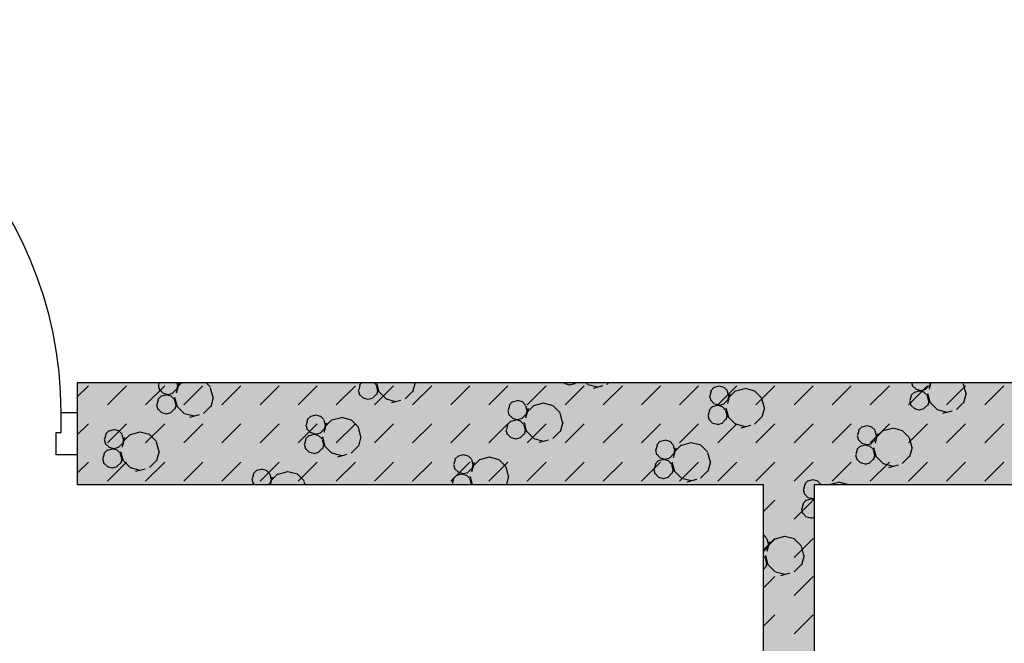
# Model space of a CAD drawing. Header units: millimetres. Extents: x 226749 to 325316, y -44191 to 40236.
# Tile 27 of 164: x 270028 to 272346, y -31873 to -30406. Entities that reach past the tile are written whole.
import ezdxf

# ---------------------------------------------------------------- set-up
doc = ezdxf.new("R2010")
doc.units = ezdxf.units.MM
doc.header["$LTSCALE"] = 100

msp = doc.modelspace()

# ---------------------------------------------------------------- hatches: boundary and pattern name
h = msp.add_hatch()
h.set_pattern_fill('DASH', color=256, scale=20, angle=45)
h.set_pattern_definition([(45, (312278.43, 34080), (0, 89.80256), [63.5, -63.5])])
h.paths.add_polyline_path([(272558.43, -35580), (272558.43, -38580), (271928.43, -38580), (271928.43, -38820), (273278.43, -38820), (273278.43, -38580), (272798.43, -38580), (272798.43, -35580), (275398.43, -35580), (275398.43, -38580), (274978.43, -38580), (274978.43, -38820), (276578.43, -38820), (276578.43, -38580), (275638.43, -38580), (275638.43, -35580), (278398.43, -35580), (278398.43, -38580), (277878.43, -38580), (277878.43, -38820), (278638.43, -38820), (278638.43, -34470), (278398.43, -34470), (278398.43, -35340), (274733.43, -35340), (274733.43, -31500), (274883.43, -31500), (274883.43, -31260), (274383.43, -31260), (274383.43, -31500), (274613.43, -31500), (274613.43, -33000), (274513.43, -33000), (274513.43, -33120), (274613.43, -33120), (274613.43, -35340), (273313.43, -35340), (273313.43, -35265), (273193.43, -35265), (273193.43, -35340), (271898.43, -35340), (271898.43, -34290), (273193.43, -34290), (273193.43, -34365), (273313.43, -34365), (273313.43, -34095), (273193.43, -34095), (273193.43, -34170), (271898.43, -34170), (271898.43, -33120), (273193.43, -33120), (273193.43, -33195), (273313.43, -33195), (273313.43, -33120), (273508.43, -33120), (273508.43, -33000), (271898.43, -33000), (271898.43, -31500), (273383.43, -31500), (273383.43, -31260), (270163.43, -31260), (270163.43, -31500), (271778.43, -31500), (271778.43, -33000), (270208.43, -33000), (270208.43, -33120), (271778.43, -33120), (271778.43, -34170), (270358.43, -34170), (270358.43, -34365), (270478.43, -34365), (270478.43, -34290), (271778.43, -34290), (271778.43, -35340), (270478.43, -35340), (270478.43, -35265), (270358.43, -35265), (270358.43, -35340), (269058.43, -35340), (269058.43, -33120), (269208.43, -33120), (269208.43, -33000), (269058.43, -33000), (269058.43, -31500), (269163.43, -31500), (269163.43, -31260), (264078.43, -31260), (264078.43, -38820), (265978.43, -38820), (265978.43, -38580), (264318.43, -38580), (264318.43, -31500), (268818.43, -31500), (268818.43, -38580), (268478.43, -38580), (268478.43, -38820), (270628.43, -38820), (270628.43, -38580), (269058.43, -38580), (269058.43, -35580)])
h.paths.add_polyline_path([(278398.43, -31500), (278398.43, -32370), (278638.43, -32370), (278638.43, -31260), (278283.43, -31260), (278283.43, -31500)])
h = msp.add_hatch()
h.set_pattern_fill('BET_KOM', color=256, scale=15, angle=135, pattern_type=2)
h.set_pattern_definition([(135, (-1982200.04, 658671.7), (-127.27922, -127.27922), [23.2935, -288.4755]), (165, (-1982216.51, 658688.18), (-127.279202, -127.27915), [23.2935, -336.7065]), (195, (-1982239.01, 658694.205), (-127.2791504, -127.2792018), [23.2935, -600.2445]), (225, (-1982261.5, 658688.18), (220.453974, -220.453974), [23.2935, -156.7065]), (285, (-1982200.04, 658671.7), (127.27915, 127.279202), [23.2935, -336.7065]), (255, (-1982194.01, 658649.2), (127.2792018, 127.2791504), [23.2935, -600.2445]), (225, (-1982200.04, 658626.7), (220.453974, -220.453974), [23.2935, -156.7065]), (195, (-1982216.51, 658610.235), (127.2791504, 127.2792018), [23.2935, -600.243]), (255, (-1982277.98, 658671.7), (127.2792018, 127.2791504), [23.2935, -600.243]), (165, (-1982239.01, 658604.2), (127.279202, 127.27915), [23.2935, -336.7065]), (285, (-1982284.01, 658649.2), (-127.27915, -127.279202), [23.2935, -336.7065]), (135, (-1982261.51, 658610.23), (-127.27922, -127.27922), [23.2935, -288.4755]), (135, (-1982280.7, 658688.74), (-127.27922, -127.27922), [11.6475, -300.1215]), (165, (-1982288.94, 658696.97), (-127.279202, -127.27915), [11.6475, -348.3525]), (285, (-1982280.7, 658688.74), (127.27915, 127.279202), [11.6475, -348.3525]), (195, (-1982300.19, 658699.99), (-127.2791504, -127.2792018), [11.6475, -611.8905]), (255, (-1982277.69, 658677.49), (127.2792018, 127.2791504), [11.6475, -611.8905]), (225, (-1982311.44, 658696.97), (220.453974, -220.453974), [11.6475, -168.3525]), (225, (-1982280.7, 658666.24), (220.453974, -220.453974), [11.6475, -168.3525]), (255, (-1982319.675, 658688.74), (127.2792018, 127.2791504), [11.6475, -611.8905]), (195, (-1982288.94, 658658), (127.2791504, 127.2792018), [11.6475, -611.8905]), (285, (-1982322.69, 658677.49), (-127.27915, -127.279202), [11.6475, -348.3525]), (165, (-1982300.19, 658654.99), (127.279202, 127.27915), [11.6475, -348.3525]), (135, (-1982311.44, 658658), (-127.27922, -127.27922), [11.6475, -300.1215]), (135, (-1982284.69, 658643.23), (-127.27922, -127.27922), [11.6475, -300.1215]), (135, (-1982315.42, 658612.5), (-127.27922, -127.27922), [11.6475, -300.1215]), (165, (-1982292.92, 658651.47), (-127.279202, -127.27915), [11.6475, -348.3525]), (195, (-1982304.17, 658654.48), (-127.2791504, -127.2792018), [11.6475, -611.8905]), (225, (-1982315.42, 658651.47), (220.453974, -220.453974), [11.6475, -168.3525]), (225, (-1982284.7, 658620.73), (220.453974, -220.453974), [11.6475, -168.3525]), (255, (-1982323.66, 658643.23), (127.2792018, 127.2791504), [11.6475, -611.8905]), (285, (-1982326.67, 658631.98), (-127.27915, -127.279202), [11.6475, -348.3525]), (285, (-1982284.69, 658643.23), (127.27915, 127.279202), [11.6475, -348.3525]), (255, (-1982281.67, 658631.98), (127.2792018, 127.2791504), [11.6475, -611.8905]), (195, (-1982292.92, 658612.495), (127.2791504, 127.2792018), [11.6475, -611.8905]), (165, (-1982304.17, 658609.48), (127.279202, 127.27915), [11.6475, -348.3525])])
h.paths.add_polyline_path([(269058.43, -35340), (269058.43, -33120), (269208.43, -33120), (269208.43, -33000), (269058.43, -33000), (269058.43, -31500), (269163.43, -31500), (269163.43, -31260), (264078.43, -31260), (264078.43, -38820), (265978.43, -38820), (265978.43, -38580), (264318.43, -38580), (264318.43, -31500), (268818.43, -31500), (268818.43, -38580), (268478.43, -38580), (268478.43, -38820), (270628.43, -38820), (270628.43, -38580), (269058.43, -38580), (269058.43, -35580), (272558.43, -35580), (272558.43, -38580), (271928.43, -38580), (271928.43, -38820), (273278.43, -38820), (273278.43, -38580), (272798.43, -38580), (272798.43, -35580), (275398.43, -35580), (275398.43, -38580), (274978.43, -38580), (274978.43, -38820), (276578.43, -38820), (276578.43, -38580), (275638.43, -38580), (275638.43, -35580), (278398.43, -35580), (278398.43, -38580), (277878.43, -38580), (277878.43, -38820), (278638.43, -38820), (278638.43, -34470), (278398.43, -34470), (278398.43, -35340), (274733.43, -35340), (274733.43, -31500), (274883.43, -31500), (274883.43, -31260), (274383.43, -31260), (274383.43, -31500), (274613.43, -31500), (274613.43, -33000), (274513.43, -33000), (274513.43, -33120), (274613.43, -33120), (274613.43, -35340), (273313.43, -35340), (273313.43, -35265), (273193.43, -35265), (273193.43, -35340), (271898.43, -35340), (271898.43, -34290), (273193.43, -34290), (273193.43, -34365), (273313.43, -34365), (273313.43, -34095), (273193.43, -34095), (273193.43, -34170), (271898.43, -34170), (271898.43, -33120), (273193.43, -33120), (273193.43, -33195), (273313.43, -33195), (273313.43, -33120), (273508.43, -33120), (273508.43, -33000), (271898.43, -33000), (271898.43, -31500), (273383.43, -31500), (273383.43, -31260), (270163.43, -31260), (270163.43, -31500), (271778.43, -31500), (271778.43, -33000), (270208.43, -33000), (270208.43, -33120), (271778.43, -33120), (271778.43, -34170), (270358.43, -34170), (270358.43, -34365), (270478.43, -34365), (270478.43, -34290), (271778.43, -34290), (271778.43, -35340), (270478.43, -35340), (270478.43, -35265), (270358.43, -35265), (270358.43, -35340)])
h.paths.add_polyline_path([(278638.43, -31260), (278283.43, -31260), (278283.43, -31500), (278398.43, -31500), (278398.43, -32370), (278638.43, -32370)])

# ---------------------------------------------------------------- linework, layer by layer
for p, q in [((270163.43, -31260), (273383.43, -31260)), ((270163.43, -31260), (270163.43, -31500)), ((270163.43, -31260), (273383.43, -31260)), ((270163.43, -31260), (270163.43, -31500)), ((270163.43, -31293.41), (270189.64, -31267.21)), ((270234.54, -31312.11), (270279.44, -31267.21)), ((270324.34, -31312.11), (270369.24, -31267.21)), ((270354.05, -31266.13), (270357.07, -31277.38)), ((270356.53, -31260), (270354.96, -31265.85)), ((270402.26, -31261.96), (270396.23, -31284.46)), ((270399.97, -31265.85), (270396.95, -31277.1)), ((270397.41, -31260), (270399.05, -31266.13)), ((270409.96, -31260), (270398.98, -31270.98)), ((270414.14, -31312.11), (270459.05, -31267.21)), ((270476.92, -31270.98), (270465.93, -31260)), ((270476.7, -31271.91), (270482.73, -31294.41)), ((270503.95, -31312.11), (270548.85, -31267.21)), ((270593.75, -31312.11), (270638.65, -31267.21)), ((270683.55, -31312.11), (270728.45, -31267.21)), ((270773.36, -31312.11), (270818.26, -31267.21)), ((270829.01, -31266), (270826, -31277.25)), ((270833.67, -31260), (270828.31, -31265.35)), ((270867.29, -31265.35), (270861.93, -31260)), ((270863.16, -31312.11), (270908.06, -31267.21)), ((270867.07, -31266.28), (270870.09, -31277.53)), ((270867.75, -31260.3), (270873.77, -31282.8)), ((270958.65, -31260.03), (270952.63, -31282.53)), ((270952.96, -31312.11), (270997.86, -31267.21)), ((270957.66, -31260), (270957.74, -31260.3)), ((271042.76, -31312.11), (271087.66, -31267.21)), ((271132.57, -31312.11), (271177.47, -31267.21)), ((271222.37, -31312.11), (271267.27, -31267.21)), ((271311.56, -31261.98), (271309.58, -31260)), ((271312.17, -31312.11), (271357.07, -31267.21)), ((271323.51, -31265.65), (271312.26, -31262.63)), ((271333.85, -31262.91), (271322.6, -31265.93)), ((271336.05, -31260), (271334.06, -31261.98)), ((271365.47, -31264.24), (271361.23, -31260)), ((271388.67, -31270.92), (271366.17, -31264.89)), ((271400.58, -31267.76), (271378.08, -31273.79)), ((271401.97, -31312.11), (271446.87, -31267.21)), ((271414.72, -31260), (271410.47, -31264.24)), ((271491.78, -31312.11), (271536.68, -31267.21)), ((271581.58, -31312.11), (271626.48, -31267.21)), ((271663.28, -31270.68), (271655.04, -31278.92)), ((271674.31, -31268.59), (271663.06, -31271.61)), ((271671.38, -31312.11), (271716.28, -31267.21)), ((271686.47, -31271.33), (271675.22, -31268.32)), ((271694.01, -31278.92), (271685.78, -31270.68)), ((271761.18, -31312.11), (271806.08, -31267.21)), ((271850.99, -31312.11), (271895.89, -31267.21)), ((271940.79, -31312.11), (271985.69, -31267.21)), ((272030.59, -31312.11), (272075.49, -31267.21)), ((272120.39, -31312.11), (272165.29, -31267.21)), ((272127.63, -31260), (272129.84, -31268.24)), ((272138.29, -31275.55), (272130.05, -31267.31)), ((272169.02, -31267.31), (272160.79, -31275.55)), ((272173.11, -31260), (272169, -31275.32)), ((272171.85, -31260), (272169.72, -31267.96)), ((272173.59, -31260), (272171.75, -31261.84)), ((272210.2, -31312.11), (272255.1, -31267.21)), ((272249.69, -31261.84), (272247.84, -31260)), ((272249.47, -31262.77), (272255.5, -31285.27)), ((272300, -31312.11), (272344.9, -31267.21)), ((270361.54, -31291.22), (270353.3, -31299.46)), ((270365.52, -31284.69), (270357.28, -31276.45)), ((270372.57, -31289.13), (270361.32, -31292.15)), ((270377.46, -31288.35), (270366.21, -31285.34)), ((270384.73, -31291.87), (270373.48, -31288.86)), ((270387.81, -31285.61), (270376.55, -31288.63)), ((270392.27, -31299.46), (270384.04, -31291.22)), ((270396.25, -31276.45), (270388.02, -31284.69)), ((270392.73, -31294.41), (270398.76, -31316.91)), ((270483.64, -31294.13), (270477.61, -31316.63)), ((270825.09, -31277.53), (270828.1, -31288.78)), ((270836.55, -31296.09), (270828.31, -31287.85)), ((270867.28, -31287.85), (270859.05, -31296.09)), ((270871, -31277.25), (270867.98, -31288.5)), ((270890.46, -31298.35), (270873.99, -31281.88)), ((270951.93, -31281.88), (270935.46, -31298.35)), ((271651.81, -31291.1), (271654.83, -31302.35)), ((271655.74, -31279.56), (271652.72, -31290.82)), ((271693.8, -31279.84), (271696.81, -31291.09)), ((271700.02, -31286.92), (271693.99, -31309.42)), ((271697.72, -31290.82), (271694.71, -31302.07)), ((271713.2, -31279.48), (271696.73, -31295.95)), ((271735.49, -31274.38), (271712.99, -31280.4)), ((271758.9, -31280.13), (271736.4, -31274.1)), ((271774.67, -31295.95), (271758.2, -31279.48)), ((272126.77, -31290.97), (272123.75, -31302.22)), ((272134.31, -31282.08), (272126.07, -31290.32)), ((272145.34, -31280), (272134.09, -31283.01)), ((272150.24, -31279.21), (272138.98, -31276.2)), ((272157.5, -31282.73), (272146.25, -31279.72)), ((272160.58, -31276.48), (272149.32, -31279.49)), ((272165.04, -31290.32), (272156.81, -31282.08)), ((272164.83, -31291.25), (272167.84, -31302.5)), ((272165.5, -31285.27), (272171.53, -31307.77)), ((272256.41, -31284.99), (272250.38, -31307.49)), ((270350.07, -31311.63), (270353.09, -31322.88)), ((270354, -31300.11), (270350.98, -31311.36)), ((270392.06, -31300.38), (270395.07, -31311.64)), ((270395.98, -31311.36), (270392.97, -31322.61)), ((270415.45, -31332.45), (270398.98, -31315.98)), ((270476.92, -31315.98), (270460.45, -31332.45)), ((270848.5, -31299.75), (270837.25, -31296.74)), ((270858.84, -31297.02), (270847.59, -31300.03)), ((270913.66, -31305.03), (270891.16, -31299)), ((270925.57, -31301.87), (270903.07, -31307.9)), ((271180.72, -31313.67), (271177.71, -31324.92)), ((271188.26, -31304.79), (271180.03, -31313.02)), ((271199.3, -31302.7), (271188.05, -31305.71)), ((271211.46, -31305.43), (271200.21, -31302.42)), ((271219, -31313.02), (271210.76, -31304.78)), ((271218.79, -31313.95), (271221.8, -31325.2)), ((271238.19, -31313.58), (271221.72, -31330.05)), ((271260.48, -31308.48), (271237.98, -31314.51)), ((271283.89, -31314.23), (271261.39, -31308.2)), ((271299.66, -31330.05), (271283.19, -31313.58)), ((271659.29, -31316.19), (271651.06, -31324.42)), ((271663.28, -31309.65), (271655.04, -31301.42)), ((271670.33, -31314.1), (271659.08, -31317.12)), ((271675.22, -31313.32), (271663.97, -31310.3)), ((271682.49, -31316.84), (271671.24, -31313.82)), ((271685.56, -31310.58), (271674.31, -31313.59)), ((271690.03, -31324.42), (271681.79, -31316.19)), ((271694.01, -31301.42), (271685.78, -31309.65)), ((271774.46, -31296.88), (271780.49, -31319.38)), ((272122.84, -31302.5), (272125.86, -31313.75)), ((272134.31, -31321.06), (272126.07, -31312.82)), ((272165.04, -31312.82), (272156.81, -31321.06)), ((272168.75, -31302.22), (272165.74, -31313.47)), ((272188.22, -31323.31), (272171.75, -31306.84)), ((272249.69, -31306.84), (272233.22, -31323.31)), ((270361.54, -31330.19), (270353.3, -31321.96)), ((270373.48, -31333.86), (270362.23, -31330.84)), ((270383.82, -31331.12), (270372.57, -31334.13)), ((270392.27, -31321.96), (270384.04, -31330.19)), ((270438.64, -31339.13), (270416.14, -31333.1)), ((270450.56, -31335.97), (270428.06, -31342)), ((270713.25, -31338.89), (270705.02, -31347.13)), ((270724.29, -31336.8), (270713.04, -31339.82)), ((270736.45, -31339.54), (270725.2, -31336.52)), ((270743.99, -31347.13), (270735.75, -31338.89)), ((271176.8, -31325.2), (271179.82, -31336.45)), ((271188.26, -31343.76), (271180.03, -31335.52)), ((271219, -31335.52), (271210.76, -31343.76)), ((271225.01, -31321.03), (271218.98, -31343.53)), ((271222.71, -31324.92), (271219.7, -31336.17)), ((271299.45, -31330.98), (271305.48, -31353.48)), ((271647.83, -31336.6), (271650.85, -31347.85)), ((271651.76, -31325.07), (271648.74, -31336.32)), ((271689.82, -31325.35), (271692.83, -31336.6)), ((271690.49, -31319.37), (271696.52, -31341.87)), ((271693.74, -31336.32), (271690.73, -31347.57)), ((271713.2, -31357.42), (271696.73, -31340.95)), ((271774.67, -31340.95), (271758.2, -31357.42)), ((271781.4, -31319.1), (271775.37, -31341.6)), ((272146.25, -31324.72), (272135, -31321.7)), ((272156.59, -31321.98), (272145.34, -31325)), ((272211.41, -31329.99), (272188.91, -31323.96)), ((272223.33, -31326.83), (272200.83, -31332.86)), ((270163.43, -31383.22), (270189.64, -31357.01)), ((270234.54, -31401.91), (270279.44, -31357.01)), ((270324.34, -31401.91), (270369.24, -31357.01)), ((270414.14, -31401.91), (270459.05, -31357.01)), ((270503.95, -31401.91), (270548.85, -31357.01)), ((270593.75, -31401.91), (270638.65, -31357.01)), ((270683.55, -31401.91), (270728.45, -31357.01)), ((270701.79, -31359.3), (270704.8, -31370.55)), ((270705.71, -31347.77), (270702.7, -31359.02)), ((270743.77, -31348.05), (270746.79, -31359.3)), ((270750, -31355.14), (270743.97, -31377.64)), ((270747.7, -31359.02), (270744.68, -31370.27)), ((270763.18, -31347.69), (270746.71, -31364.16)), ((270785.46, -31342.58), (270762.96, -31348.61)), ((270773.36, -31401.91), (270818.26, -31357.01)), ((270808.88, -31348.33), (270786.38, -31342.31)), ((270824.65, -31364.16), (270808.18, -31347.69)), ((270863.16, -31401.91), (270908.06, -31357.01)), ((270952.96, -31401.91), (270997.86, -31357.01)), ((271042.76, -31401.91), (271087.66, -31357.01)), ((271132.57, -31401.91), (271177.47, -31357.01)), ((271176.74, -31359.18), (271173.73, -31370.43)), ((271184.28, -31350.29), (271176.05, -31358.53)), ((271195.32, -31348.21), (271184.07, -31351.22)), ((271200.21, -31347.42), (271188.96, -31344.41)), ((271207.48, -31350.94), (271196.23, -31347.93)), ((271210.55, -31344.68), (271199.3, -31347.7)), ((271215.02, -31358.53), (271206.78, -31350.29)), ((271214.8, -31359.46), (271217.82, -31370.71)), ((271215.48, -31353.48), (271221.51, -31375.98)), ((271222.37, -31401.91), (271267.27, -31357.01)), ((271306.39, -31353.2), (271300.36, -31375.7)), ((271312.17, -31401.91), (271357.07, -31357.01)), ((271401.97, -31401.91), (271446.87, -31357.01)), ((271491.78, -31401.91), (271536.68, -31357.01)), ((271581.58, -31401.91), (271626.48, -31357.01)), ((271659.3, -31355.16), (271651.06, -31346.92)), ((271671.24, -31358.82), (271659.99, -31355.81)), ((271681.58, -31356.09), (271670.33, -31359.1)), ((271671.38, -31401.91), (271716.28, -31357.01)), ((271690.03, -31346.92), (271681.79, -31355.16)), ((271736.4, -31364.1), (271713.9, -31358.07)), ((271748.32, -31360.94), (271725.82, -31366.97)), ((271761.18, -31401.91), (271806.08, -31357.01)), ((271850.99, -31401.91), (271895.89, -31357.01)), ((271940.79, -31401.91), (271985.69, -31357.01)), ((272011.01, -31363.86), (272002.77, -31372.09)), ((272022.05, -31361.77), (272010.8, -31364.78)), ((272034.21, -31364.5), (272022.96, -31361.49)), ((272030.59, -31401.91), (272075.49, -31357.01)), ((272041.74, -31372.09), (272033.51, -31363.85)), ((272120.39, -31401.91), (272165.29, -31357.01)), ((272210.2, -31401.91), (272255.1, -31357.01)), ((272300, -31401.91), (272344.9, -31357.01)), ((270230.7, -31381.88), (270227.69, -31393.13)), ((270238.24, -31372.99), (270230, -31381.23)), ((270249.28, -31370.91), (270238.03, -31373.92)), ((270261.44, -31373.64), (270250.18, -31370.63)), ((270268.97, -31381.23), (270260.74, -31372.99)), ((270268.76, -31382.16), (270271.78, -31393.41)), ((270288.17, -31381.79), (270271.7, -31398.26)), ((270310.45, -31376.69), (270287.95, -31382.72)), ((270333.86, -31382.44), (270311.36, -31376.41)), ((270349.64, -31398.26), (270333.17, -31381.79)), ((270709.27, -31384.4), (270701.03, -31392.63)), ((270713.25, -31377.86), (270705.02, -31369.62)), ((270720.31, -31382.31), (270709.06, -31385.32)), ((270725.2, -31381.52), (270713.95, -31378.51)), ((270732.47, -31385.05), (270721.22, -31382.03)), ((270735.54, -31378.79), (270724.29, -31381.8)), ((270740.01, -31392.63), (270731.77, -31384.4)), ((270743.99, -31369.63), (270735.75, -31377.86)), ((270740.47, -31387.58), (270746.49, -31410.08)), ((270824.44, -31365.08), (270830.47, -31387.58)), ((270831.38, -31387.31), (270825.35, -31409.81)), ((271172.82, -31370.7), (271175.83, -31381.96)), ((271184.28, -31389.26), (271176.05, -31381.03)), ((271215.02, -31381.03), (271206.78, -31389.26)), ((271218.73, -31370.43), (271215.71, -31381.68)), ((271238.19, -31391.52), (271221.72, -31375.05)), ((271299.66, -31375.05), (271283.19, -31391.52)), ((271999.55, -31384.27), (272002.56, -31395.52)), ((272003.47, -31372.74), (272000.46, -31383.99)), ((272041.53, -31373.02), (272044.55, -31384.27)), ((272047.75, -31380.1), (272041.73, -31402.6)), ((272045.46, -31383.99), (272042.44, -31395.24)), ((272060.94, -31372.65), (272044.47, -31389.12)), ((272083.22, -31367.55), (272060.72, -31373.58)), ((272106.63, -31373.3), (272084.13, -31367.27)), ((272122.41, -31389.12), (272105.94, -31372.65)), ((270226.78, -31393.41), (270229.79, -31404.66)), ((270238.24, -31411.97), (270230, -31403.73)), ((270268.97, -31403.73), (270260.74, -31411.97)), ((270274.98, -31389.24), (270268.95, -31411.74)), ((270272.69, -31393.13), (270269.67, -31404.38)), ((270349.42, -31399.19), (270355.45, -31421.69)), ((270697.81, -31404.81), (270700.82, -31416.06)), ((270701.73, -31393.28), (270698.72, -31404.53)), ((270739.79, -31393.56), (270742.81, -31404.81)), ((270743.72, -31404.53), (270740.7, -31415.78)), ((270763.18, -31425.63), (270746.71, -31409.16)), ((270824.65, -31409.16), (270808.18, -31425.63)), ((271196.23, -31392.93), (271184.98, -31389.91)), ((271206.57, -31390.19), (271195.32, -31393.2)), ((271261.39, -31398.2), (271238.89, -31392.17)), ((271273.31, -31395.04), (271250.81, -31401.07)), ((271528.46, -31406.84), (271525.44, -31418.09)), ((271536, -31397.96), (271527.76, -31406.2)), ((271547.03, -31395.87), (271535.78, -31398.89)), ((271559.19, -31398.61), (271547.94, -31395.59)), ((271566.73, -31406.2), (271558.5, -31397.96)), ((271566.52, -31407.12), (271569.53, -31418.37)), ((271585.93, -31406.76), (271569.45, -31423.23)), ((271608.21, -31401.66), (271585.71, -31407.68)), ((271631.62, -31407.41), (271609.12, -31401.38)), ((271647.4, -31423.23), (271630.92, -31406.76)), ((272007.03, -31409.36), (271998.79, -31417.6)), ((272011.01, -31402.83), (272002.77, -31394.59)), ((272018.06, -31407.28), (272006.81, -31410.29)), ((272022.96, -31406.49), (272011.71, -31403.48)), ((272030.22, -31410.01), (272018.97, -31407)), ((272033.3, -31403.75), (272022.05, -31406.77)), ((272037.76, -31417.6), (272029.53, -31409.36)), ((272041.74, -31394.59), (272033.51, -31402.83)), ((272122.19, -31390.05), (272128.22, -31412.55)), ((270226.72, -31427.38), (270223.7, -31438.64)), ((270234.26, -31418.5), (270226.02, -31426.74)), ((270245.29, -31416.41), (270234.04, -31419.43)), ((270250.19, -31415.63), (270238.93, -31412.61)), ((270257.45, -31419.15), (270246.2, -31416.13)), ((270260.53, -31412.89), (270249.28, -31415.91)), ((270264.99, -31426.74), (270256.76, -31418.5)), ((270264.78, -31427.66), (270267.79, -31438.91)), ((270265.45, -31421.69), (270271.48, -31444.19)), ((270356.36, -31421.41), (270350.33, -31443.91)), ((270709.27, -31423.37), (270701.03, -31415.13)), ((270721.22, -31427.03), (270709.97, -31424.02)), ((270731.56, -31424.29), (270720.31, -31427.31)), ((270740.01, -31415.13), (270731.77, -31423.37)), ((270786.38, -31432.3), (270763.88, -31426.28)), ((270798.29, -31429.15), (270775.79, -31435.18)), ((271060.98, -31432.06), (271052.75, -31440.3)), ((271072.02, -31429.98), (271060.77, -31432.99)), ((271084.18, -31432.71), (271072.93, -31429.7)), ((271091.72, -31440.3), (271083.48, -31432.06)), ((271524.53, -31418.37), (271527.55, -31429.62)), ((271536, -31436.93), (271527.76, -31428.7)), ((271566.73, -31428.7), (271558.5, -31436.93)), ((271572.74, -31414.2), (271566.71, -31436.7)), ((271570.44, -31418.09), (271567.43, -31429.35)), ((271647.18, -31424.15), (271653.21, -31446.65)), ((271995.57, -31429.78), (271998.58, -31441.03)), ((271999.49, -31418.25), (271996.47, -31429.5)), ((272037.55, -31418.53), (272040.56, -31429.78)), ((272038.22, -31412.55), (272044.25, -31435.05)), ((272041.48, -31429.5), (272038.46, -31440.75)), ((272060.94, -31450.59), (272044.47, -31434.12)), ((272122.41, -31434.12), (272105.94, -31450.59)), ((272129.13, -31412.27), (272123.1, -31434.77)), ((270163.43, -31473.02), (270189.64, -31446.81)), ((270222.8, -31438.91), (270225.81, -31450.16)), ((270234.26, -31457.47), (270226.02, -31449.24)), ((270234.54, -31491.71), (270279.44, -31446.81)), ((270264.99, -31449.24), (270256.76, -31457.47)), ((270268.7, -31438.63), (270265.69, -31449.89)), ((270288.17, -31459.73), (270271.7, -31443.26)), ((270324.34, -31491.71), (270369.24, -31446.81)), ((270349.64, -31443.26), (270333.17, -31459.73)), ((270414.14, -31491.71), (270459.05, -31446.81)), ((270503.95, -31491.71), (270548.85, -31446.81)), ((270593.75, -31491.71), (270638.65, -31446.81)), ((270683.55, -31491.71), (270728.45, -31446.81)), ((270773.36, -31491.71), (270818.26, -31446.81)), ((270863.16, -31491.71), (270908.06, -31446.81)), ((270952.96, -31491.71), (270997.86, -31446.81)), ((271042.76, -31491.71), (271087.66, -31446.81)), ((271049.52, -31452.48), (271052.54, -31463.73)), ((271053.45, -31440.95), (271050.43, -31452.2)), ((271091.51, -31441.23), (271094.52, -31452.48)), ((271097.73, -31448.31), (271091.7, -31470.81)), ((271095.43, -31452.2), (271092.42, -31463.45)), ((271110.91, -31440.86), (271094.44, -31457.33)), ((271133.2, -31435.76), (271110.7, -31441.79)), ((271132.57, -31491.71), (271177.47, -31446.81)), ((271156.61, -31441.51), (271134.11, -31435.48)), ((271172.38, -31457.33), (271155.91, -31440.86)), ((271222.37, -31491.71), (271267.27, -31446.81)), ((271312.17, -31491.71), (271357.07, -31446.81)), ((271401.97, -31491.71), (271446.87, -31446.81)), ((271491.78, -31491.71), (271536.68, -31446.81)), ((271524.48, -31452.35), (271521.46, -31463.6)), ((271532.01, -31443.47), (271523.78, -31451.7)), ((271543.05, -31441.38), (271531.8, -31444.39)), ((271547.94, -31440.6), (271536.69, -31437.58)), ((271555.21, -31444.12), (271543.96, -31441.1)), ((271558.28, -31437.86), (271547.03, -31440.87)), ((271562.75, -31451.7), (271554.52, -31443.47)), ((271562.54, -31452.63), (271565.55, -31463.88)), ((271563.21, -31446.65), (271569.24, -31469.15)), ((271581.58, -31491.71), (271626.48, -31446.81)), ((271654.12, -31446.38), (271648.09, -31468.88)), ((271671.38, -31491.71), (271716.28, -31446.81)), ((271761.18, -31491.71), (271806.08, -31446.81)), ((271850.99, -31491.71), (271895.89, -31446.81)), ((271940.79, -31491.71), (271985.69, -31446.81)), ((272007.03, -31448.33), (271998.79, -31440.1)), ((272018.98, -31452), (272007.72, -31448.98)), ((272029.31, -31449.26), (272018.06, -31452.28)), ((272037.76, -31440.1), (272029.53, -31448.33)), ((272030.59, -31491.71), (272075.49, -31446.81)), ((272084.13, -31457.27), (272061.64, -31451.24)), ((272096.05, -31454.11), (272073.55, -31460.14)), ((272120.39, -31491.71), (272165.29, -31446.81)), ((272210.2, -31491.71), (272255.1, -31446.81)), ((272300, -31491.71), (272344.9, -31446.81)), ((270246.2, -31461.13), (270234.95, -31458.12)), ((270256.54, -31458.4), (270245.29, -31461.41)), ((270311.36, -31466.41), (270288.86, -31460.38)), ((270323.28, -31463.25), (270300.78, -31469.28)), ((270578.43, -31475.05), (270575.42, -31486.3)), ((270585.97, -31466.17), (270577.74, -31474.41)), ((270597.01, -31464.08), (270585.76, -31467.1)), ((270609.17, -31466.82), (270597.92, -31463.8)), ((270616.71, -31474.4), (270608.47, -31466.17)), ((270616.49, -31475.33), (270619.51, -31486.58)), ((270635.9, -31474.97), (270619.43, -31491.44)), ((270658.19, -31469.86), (270635.69, -31475.89)), ((270681.6, -31475.61), (270659.1, -31469.58)), ((270697.37, -31491.44), (270680.9, -31474.97)), ((271057, -31477.57), (271048.77, -31485.81)), ((271060.98, -31471.04), (271052.75, -31462.8)), ((271068.04, -31475.48), (271056.79, -31478.5)), ((271072.93, -31474.7), (271061.68, -31471.69)), ((271080.2, -31478.22), (271068.95, -31475.21)), ((271083.27, -31471.96), (271072.02, -31474.98)), ((271087.74, -31485.81), (271079.5, -31477.57)), ((271091.72, -31462.8), (271083.48, -31471.04)), ((271088.2, -31480.76), (271093.36, -31500)), ((271172.17, -31458.26), (271178.2, -31480.76)), ((271179.11, -31480.48), (271173.88, -31500)), ((271520.55, -31463.88), (271523.57, -31475.13)), ((271532.02, -31482.44), (271523.78, -31474.2)), ((271562.75, -31474.2), (271554.51, -31482.44)), ((271566.46, -31463.6), (271563.45, -31474.85)), ((271585.93, -31484.7), (271569.45, -31468.23)), ((271647.4, -31468.23), (271630.92, -31484.7)), ((270163.43, -31500), (271778.43, -31500)), ((270163.43, -31500), (271778.43, -31500)), ((270574.51, -31486.58), (270577.52, -31497.83)), ((270580.83, -31500), (270577.74, -31496.9)), ((270616.71, -31496.91), (270613.61, -31500)), ((270620.42, -31486.3), (270617.4, -31497.55)), ((270622.72, -31482.41), (270618, -31500)), ((270697.16, -31492.36), (270699.2, -31500)), ((271045.54, -31497.98), (271046.08, -31500)), ((271049.46, -31486.45), (271046.45, -31497.71)), ((271087.53, -31486.73), (271090.54, -31497.99)), ((271091.45, -31497.71), (271090.84, -31500)), ((271543.96, -31486.1), (271532.71, -31483.09)), ((271554.3, -31483.37), (271543.05, -31486.38)), ((271609.12, -31491.38), (271586.62, -31485.35)), ((271621.04, -31488.22), (271598.54, -31494.25)), ((271778.43, -31500), (271778.43, -33000)), ((271778.43, -31500), (271778.43, -33000)), ((271876.19, -31500.02), (271873.18, -31511.27)), ((271883.73, -31491.14), (271875.49, -31499.37)), ((271894.77, -31489.05), (271883.52, -31492.06)), ((271906.93, -31491.78), (271895.68, -31488.77)), ((271898.43, -31500), (273383.43, -31500)), ((271898.43, -31500), (271898.43, -33000)), ((271898.43, -31500), (273383.43, -31500)), ((271898.43, -31500), (271898.43, -33000)), ((271914.47, -31499.37), (271906.23, -31491.13)), ((271933.66, -31499.93), (271933.59, -31500)), ((271955.94, -31494.83), (271936.65, -31500)), ((271977.19, -31500), (271956.85, -31494.55)), ((271978.73, -31500), (271978.66, -31499.93)), ((271872.27, -31511.55), (271875.28, -31522.8)), ((271883.73, -31530.11), (271875.49, -31521.87)), ((271778.43, -31564.27), (271806.08, -31536.61)), ((271850.99, -31581.52), (271895.89, -31536.61)), ((271872.21, -31545.53), (271869.2, -31556.78)), ((271879.75, -31536.64), (271871.51, -31544.88)), ((271890.79, -31534.55), (271879.54, -31537.57)), ((271895.68, -31533.77), (271884.43, -31530.76)), ((271898.43, -31536.08), (271891.69, -31534.28)), ((271898.43, -31533.07), (271894.77, -31534.05)), ((271868.29, -31557.05), (271871.3, -31568.31)), ((271879.75, -31575.61), (271871.51, -31567.38)), ((271891.7, -31579.28), (271880.45, -31576.26)), ((271898.43, -31577.51), (271890.78, -31579.55)), ((271779.65, -31619.06), (271778.43, -31618.74)), ((271787.19, -31626.65), (271778.95, -31618.41)), ((271778.43, -31654.07), (271806.08, -31626.42)), ((271786.97, -31627.58), (271789.99, -31638.83)), ((271793.2, -31634.66), (271787.17, -31657.16)), ((271790.9, -31638.55), (271787.88, -31649.8)), ((271806.38, -31627.21), (271789.91, -31643.68)), ((271828.66, -31622.11), (271806.16, -31628.14)), ((271852.08, -31627.86), (271829.58, -31621.83)), ((271850.99, -31671.32), (271895.89, -31626.42)), ((271867.85, -31643.68), (271851.38, -31627.21)), ((271778.74, -31658.31), (271778.43, -31658.39)), ((271787.19, -31649.15), (271778.95, -31657.39)), ((271867.64, -31644.61), (271873.66, -31667.11)), ((271783.21, -31672.16), (271778.43, -31667.38)), ((271782.99, -31673.08), (271786.01, -31684.34)), ((271783.67, -31667.11), (271789.69, -31689.61)), ((271786.92, -31684.06), (271783.9, -31695.31)), ((271806.38, -31705.15), (271789.91, -31688.68)), ((271867.85, -31688.68), (271851.38, -31705.15)), ((271874.57, -31666.83), (271868.55, -31689.33)), ((271783.2, -31694.66), (271778.43, -31699.43)), ((271829.58, -31711.83), (271807.08, -31705.8)), ((271841.49, -31708.67), (271818.99, -31714.7)), ((271778.43, -31743.87), (271806.08, -31716.22)), ((271850.99, -31761.12), (271895.89, -31716.22)), ((271778.43, -31833.68), (271806.08, -31806.02)), ((271850.99, -31850.92), (271895.89, -31806.02))]:
    msp.add_line(p, q)
at = {"ltscale": 0.03}
for p, q in [((270125.43, -31377), (270125.43, -31330)), ((270125.43, -31330), (270163.43, -31330)), ((270125.43, -31377), (270125.43, -31330)), ((270125.43, -31330), (270163.43, -31330)), ((270163.43, -31330), (270163.43, -31430)), ((270163.43, -31330), (270163.43, -31430)), ((270113.43, -31430), (270113.43, -31377)), ((270113.43, -31377), (270125.43, -31377)), ((270113.43, -31430), (270113.43, -31377)), ((270113.43, -31377), (270125.43, -31377)), ((270163.43, -31430), (270113.43, -31430)), ((270163.43, -31430), (270113.43, -31430))]:
    msp.add_line(p, q, dxfattribs=at)
msp.add_arc((269201.43, -31330), 924, 0, 90, dxfattribs=at)
msp.add_arc((269201.43, -31330), 924, 0, 90, dxfattribs=at)

doc.saveas('drawing.dxf')
